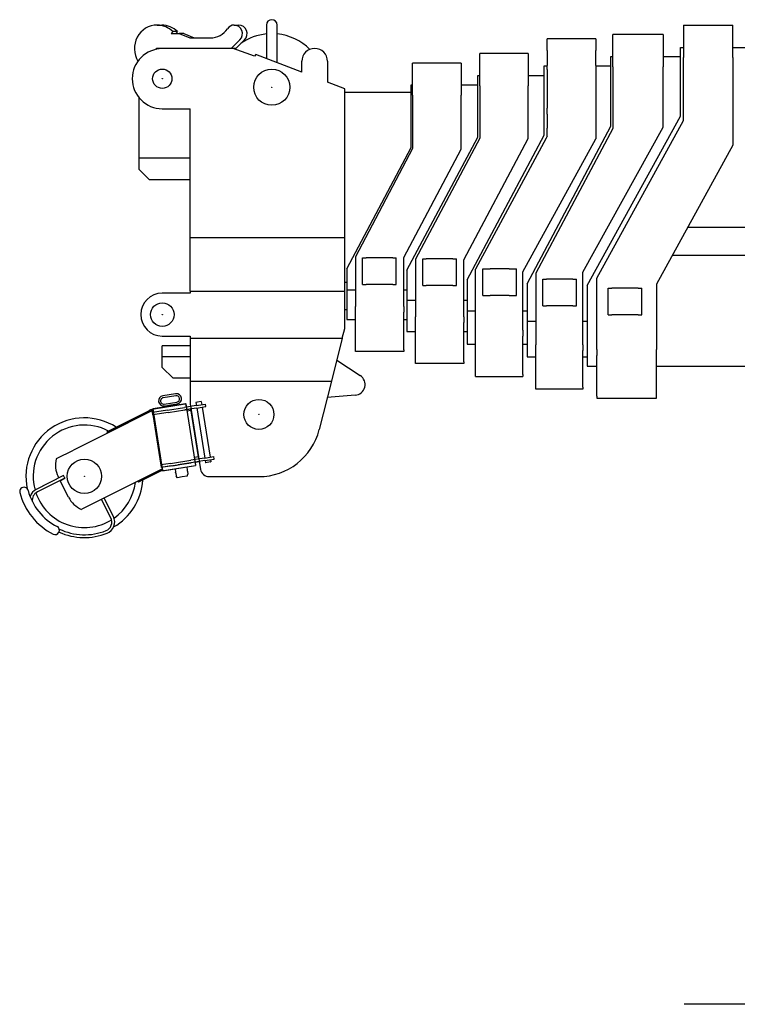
# Model space of a CAD drawing. Extents: x -5181 to 31991, y -2365 to 22251.
# Tile 1 of 39: x -5181 to -1837, y -1483 to 3107. Entities that reach past the tile are written whole.
import ezdxf

# ---------------------------------------------------------------- set-up
doc = ezdxf.new("R2010")
doc.units = 0
doc.header["$PDMODE"] = 35
doc.layers.get('0').update_dxf_attribs({"linetype": 'CONTINUOUS'})

msp = doc.modelspace()

# ---------------------------------------------------------------- linework, layer by layer
at = {"color": 5, "linetype": 'Continuous'}
for p, q in [((-4540.73, 3081.67), (-4519.32, 3081.67)), ((-4181.64, 3081.67), (-4160.23, 3081.67)), ((-4031.69, 3081.67), (-4031.69, 2925.61)), ((-3981.69, 2906.17), (-3981.69, 3081.67)), ((-2087.89, 3080.67), (-1857.69, 3080.67)), ((-2087.89, 3080.67), (-2087.89, 2930.67)), ((-1857.69, 2930.67), (-1857.69, 3080.67)), ((-4467.03, 3050.85), (-4475.9, 3041.67)), ((-4475.9, 3041.67), (-4437.45, 3041.67)), ((-4445.62, 3050.85), (-4467.03, 3050.85)), ((-4445.62, 3050.85), (-4454.49, 3041.67)), ((-4437.45, 3041.67), (-4389.18, 3021.67)), ((-4416.04, 3041.67), (-4437.45, 3041.67)), ((-4416.04, 3041.67), (-4367.77, 3021.67)), ((-2182.69, 3037.67), (-2416.69, 3037.67)), ((-2416.69, 2887.67), (-2416.69, 3037.67)), ((-2182.69, 3037.67), (-2182.69, 2887.67)), ((-4389.18, 3021.67), (-4292.55, 3021.67)), ((-4154.85, 3012.86), (-4196.12, 2971.67)), ((-4133.44, 3012.86), (-4174.71, 2971.67)), ((-2496.69, 3017.67), (-2722.69, 3017.67)), ((-2722.69, 2962.67), (-2722.69, 3017.67)), ((-2496.69, 3017.67), (-2496.69, 2962.67)), ((-4543.47, 2971.67), (-4546.58, 2968.44)), ((-4516.69, 2971.67), (-4543.47, 2971.67)), ((-4522.06, 2971.67), (-4522.16, 2971.56)), ((-4186.69, 2971.67), (-4516.69, 2971.67)), ((-4086.69, 2937.3), (-4186.69, 2971.67)), ((-4174.71, 2971.67), (-4186.69, 2971.67)), ((-4080.69, 2944.67), (-4086.69, 2937.3)), ((-3866.69, 2861.45), (-4080.69, 2944.67)), ((-3037.69, 2798.67), (-3037.69, 2948.67)), ((-2811.69, 2948.67), (-3037.69, 2948.67)), ((-2811.69, 2948.67), (-2811.69, 2798.67)), ((-2722.69, 2962.67), (-2722.69, 2893.63)), ((-2496.69, 2893.63), (-2496.69, 2962.67)), ((-2101.69, 2977.67), (-2087.89, 2977.67)), ((-2101.69, 2687.07), (-2101.69, 2977.67)), ((-1857.69, 2977.67), (11237.31, 2977.67)), ((-3866.69, 2861.45), (-3866.69, 2912.67)), ((-3746.69, 2912.67), (-3746.69, 2814.78)), ((-3350.69, 2754.67), (-3350.69, 2904.67)), ((-3124.69, 2904.67), (-3350.69, 2904.67)), ((-3124.69, 2904.67), (-3124.69, 2754.67)), ((-2722.69, 2874.34), (-2722.69, 2893.63)), ((-2496.69, 2893.63), (-2496.69, 2874.34)), ((-2426.69, 2725.07), (-2426.69, 2934.67)), ((-2426.69, 2934.67), (-2416.69, 2934.67)), ((-2182.69, 2934.67), (-2101.69, 2934.67)), ((-2087.89, 2636.67), (-2087.89, 2930.67)), ((-1857.69, 2930.67), (-1857.69, 2521.57)), ((-3046.69, 2846.67), (-3037.69, 2846.67)), ((-3046.69, 2639.47), (-3046.69, 2846.67)), ((-2811.69, 2846.67), (-2736.69, 2846.67)), ((-2736.69, 2891.67), (-2722.69, 2891.67)), ((-2736.69, 2683.67), (-2736.69, 2891.67)), ((-2722.69, 2874.34), (-2722.69, 2693.87)), ((-2496.69, 2891.67), (-2426.69, 2891.67)), ((-2496.69, 2874.34), (-2496.69, 2693.87)), ((-2416.69, 2887.67), (-2416.69, 2599.67)), ((-2182.69, 2604.97), (-2182.69, 2887.67)), ((-3666.69, 2783.67), (-3746.69, 2814.78)), ((-3356.69, 2802.67), (-3350.69, 2802.67)), ((-3356.69, 2597.07), (-3356.69, 2802.67)), ((-3124.69, 2802.67), (-3046.69, 2802.67)), ((-3666.69, 2563.87), (-3666.69, 2783.67)), ((-3666.69, 2768.67), (-3356.69, 2768.67)), ((-3350.69, 2754.67), (-3350.69, 2505.67)), ((-3124.69, 2503.67), (-3124.69, 2754.67)), ((-3037.69, 2798.67), (-3037.69, 2554.67)), ((-2811.69, 2552.67), (-2811.69, 2798.67)), ((-4626.69, 2745.07), (-4626.69, 2460.67)), ((-2426.69, 2609.67), (-2426.69, 2725.07)), ((-4516.69, 2691.67), (-4386.69, 2691.67)), ((-4386.69, 2091.67), (-4386.69, 2691.67)), ((-2736.69, 2568.67), (-2736.69, 2683.67)), ((-2722.69, 2666.79), (-2722.69, 2693.87)), ((-2722.69, 2666.79), (-2722.69, 2600.69)), ((-2496.69, 2693.87), (-2496.69, 2666.79)), ((-2496.69, 2666.79), (-2496.69, 2600.69)), ((-2101.69, 2657.67), (-2101.69, 2687.07)), ((-3046.69, 2559.67), (-3046.69, 2639.47)), ((-2536.69, 1867.67), (-2101.69, 2657.67)), ((-2491.69, 1901.67), (-2087.89, 2636.67)), ((-3356.69, 2510.67), (-3356.69, 2597.07)), ((-2816.69, 1874.67), (-2426.69, 2609.67)), ((-2416.69, 2599.67), (-2776.69, 1924.67)), ((-2722.69, 2563.67), (-2722.69, 2600.69)), ((-2556.69, 1929.97), (-2182.69, 2604.97)), ((-2496.69, 2600.69), (-2496.69, 2554.32)), ((-3666.69, 1666.67), (-3666.69, 2563.87)), ((-3376.69, 1939.67), (-3046.69, 2559.67)), ((-3037.69, 2554.67), (-3336.69, 1989.67)), ((-3111.69, 1987.67), (-2811.69, 2552.67)), ((-3096.69, 1893.67), (-2736.69, 2568.67)), ((-2727.73, 2554.32), (-3056.69, 1943.67)), ((-2836.69, 1931.17), (-2496.69, 2551.17)), ((-2722.69, 2563.67), (-2727.73, 2554.32)), ((-2496.69, 2554.32), (-2496.69, 2551.17)), ((-3656.69, 1945.67), (-3356.69, 2510.67)), ((-3350.69, 2505.67), (-3616.69, 2000.67)), ((-3391.69, 1998.67), (-3124.69, 2503.67)), ((-1857.69, 2521.57), (-2213.69, 1873.57)), ((-4386.69, 2460.67), (-4626.69, 2460.67)), ((-4626.69, 2460.67), (-4626.69, 2409.7)), ((-4626.69, 2409.7), (-4576.69, 2360.67)), ((-4386.69, 2360.67), (-4576.69, 2360.67)), ((2462.75, 2138.67), (-2068.05, 2138.67)), ((-4386.69, 1841.67), (-4386.69, 2091.67)), ((-4386.69, 2091.67), (-3666.69, 2091.67)), ((-3616.69, 2000.67), (-3616.69, 1769.98)), ((-3583.19, 1872.67), (-3583.19, 1996.67)), ((-3583.19, 1996.67), (-3566.43, 1996.67)), ((-3442.95, 1996.67), (-3566.43, 1996.67)), ((-3442.95, 1996.67), (-3426.19, 1996.67)), ((-3426.19, 1872.67), (-3426.19, 1996.67)), ((-3391.69, 1769.98), (-3391.69, 1998.67)), ((-3336.69, 1989.67), (-3336.69, 1722.25)), ((-3303.19, 1867.67), (-3303.19, 1991.67)), ((-3303.19, 1991.67), (-3286.43, 1991.67)), ((-3162.95, 1991.67), (-3286.43, 1991.67)), ((-3162.95, 1991.67), (-3146.19, 1991.67)), ((-3146.19, 1867.67), (-3146.19, 1991.67)), ((-3111.69, 1722.25), (-3111.69, 1987.67)), ((2462.75, 2006.67), (-2140.57, 2006.67)), ((-3656.69, 1945.67), (-3656.69, 1847.77)), ((-3376.69, 1939.67), (-3376.69, 1799.27)), ((-3056.69, 1659.05), (-3056.69, 1943.67)), ((-3023.19, 1821.67), (-3023.19, 1945.67)), ((-3023.19, 1945.67), (-2988.92, 1945.67)), ((-2900.46, 1945.67), (-2988.92, 1945.67)), ((-2900.46, 1945.67), (-2866.19, 1945.67)), ((-2866.19, 1821.67), (-2866.19, 1945.67)), ((-2836.69, 1659.05), (-2836.69, 1931.17)), ((-2556.69, 1591.35), (-2556.69, 1929.97)), ((-3666.69, 1882.57), (-3656.69, 1882.57)), ((-3096.69, 1893.67), (-3096.69, 1748.77)), ((-2776.69, 1924.67), (-2776.69, 1591.35)), ((-2743.19, 1772.67), (-2743.19, 1896.67)), ((-2743.19, 1896.67), (-2726.43, 1896.67)), ((-2602.95, 1896.67), (-2726.43, 1896.67)), ((-2602.95, 1896.67), (-2586.19, 1896.67)), ((-2586.19, 1772.67), (-2586.19, 1896.67)), ((-2491.69, 1569.35), (-2491.69, 1901.67)), ((-4386.69, 1841.67), (-4386.69, 1831.67)), ((-4386.69, 1841.67), (-3666.69, 1841.67)), ((-3656.69, 1847.77), (-3656.69, 1715.2)), ((-3656.69, 1847.77), (-3616.69, 1847.77)), ((-3583.19, 1872.67), (-3566.43, 1872.67)), ((-3442.95, 1872.67), (-3566.43, 1872.67)), ((-3442.95, 1872.67), (-3426.19, 1872.67)), ((-3391.69, 1847.77), (-3376.69, 1847.77)), ((-3303.19, 1867.67), (-3286.43, 1867.67)), ((-3162.95, 1867.67), (-3286.43, 1867.67)), ((-3162.95, 1867.67), (-3146.19, 1867.67)), ((-2816.69, 1874.67), (-2816.69, 1701.87)), ((-2536.69, 1867.67), (-2536.69, 1715.04)), ((-2438.69, 1730.67), (-2438.69, 1854.67)), ((-2438.69, 1854.67), (-2421.93, 1854.67)), ((-2298.45, 1854.67), (-2421.93, 1854.67)), ((-2298.45, 1854.67), (-2281.69, 1854.67)), ((-2281.69, 1730.67), (-2281.69, 1854.67)), ((-2213.69, 1873.57), (-2213.69, 1569.35)), ((-4386.69, 1831.67), (-4516.69, 1831.67)), ((-3376.69, 1799.27), (-3376.69, 1660.03)), ((-3376.69, 1799.27), (-3336.69, 1799.27)), ((-3111.69, 1799.27), (-3096.69, 1799.27)), ((-3023.19, 1821.67), (-2988.92, 1821.67)), ((-2900.46, 1821.67), (-2988.92, 1821.67)), ((-2900.46, 1821.67), (-2866.19, 1821.67)), ((-3666.69, 1755.67), (-3656.69, 1755.67)), ((-3616.69, 1742.56), (-3616.69, 1769.98)), ((-3391.69, 1769.98), (-3391.69, 1742.56)), ((-3096.69, 1748.77), (-3096.69, 1601.24)), ((-3096.69, 1748.77), (-3056.69, 1748.77)), ((-2836.69, 1748.77), (-2816.69, 1748.77)), ((-2743.19, 1772.67), (-2726.43, 1772.67)), ((-2602.95, 1772.67), (-2726.43, 1772.67)), ((-2602.95, 1772.67), (-2586.19, 1772.67)), ((-3656.69, 1715.2), (-3656.69, 1709.67)), ((-3656.69, 1709.67), (-3616.69, 1709.67)), ((-3616.69, 1568.26), (-3616.69, 1742.56)), ((-3391.69, 1568.26), (-3391.69, 1742.56)), ((-3391.69, 1709.67), (-3376.69, 1709.67)), ((-3336.69, 1694.84), (-3336.69, 1722.25)), ((-3111.69, 1722.25), (-3111.69, 1694.84)), ((-2816.69, 1701.87), (-2776.69, 1701.87)), ((-2816.69, 1701.87), (-2816.69, 1542.24)), ((-2556.69, 1701.87), (-2536.69, 1701.87)), ((-2536.69, 1715.04), (-2536.69, 1663.88)), ((-2438.69, 1730.67), (-2421.93, 1730.67)), ((-2298.45, 1730.67), (-2421.93, 1730.67)), ((-2298.45, 1730.67), (-2281.69, 1730.67)), ((-3678.04, 1621.67), (-3666.69, 1666.67)), ((-3376.69, 1660.03), (-3376.69, 1653.67)), ((-3376.69, 1653.67), (-3336.69, 1653.67)), ((-3336.69, 1512.32), (-3336.69, 1694.84)), ((-3111.69, 1512.32), (-3111.69, 1694.84)), ((-3111.69, 1653.67), (-3096.69, 1653.67)), ((-3056.69, 1631.65), (-3056.69, 1659.05)), ((-2836.69, 1659.05), (-2836.69, 1631.65)), ((-2536.69, 1663.88), (-2536.69, 1496.51)), ((-4516.69, 1631.67), (-4386.69, 1631.67)), ((-4386.69, 1631.67), (-4386.69, 1621.67)), ((-4386.69, 1621.67), (-4386.69, 1421.67)), ((-4386.69, 1621.67), (-3678.04, 1621.67)), ((-3678.04, 1621.67), (-3728.5, 1421.67)), ((-3056.69, 1452.31), (-3056.69, 1631.65)), ((-2836.69, 1452.31), (-2836.69, 1631.65)), ((-4386.69, 1585.67), (-4516.69, 1585.67)), ((-4516.69, 1535.67), (-4516.69, 1585.67)), ((-3616.69, 1559.67), (-3616.69, 1568.26)), ((-3391.69, 1568.26), (-3391.69, 1559.67)), ((-3096.69, 1601.24), (-3096.69, 1594.67)), ((-3096.69, 1594.67), (-3056.69, 1594.67)), ((-2836.69, 1594.67), (-2816.69, 1594.67)), ((-2776.69, 1563.94), (-2776.69, 1591.35)), ((-2776.69, 1393.32), (-2776.69, 1563.94)), ((-2556.69, 1591.35), (-2556.69, 1563.94)), ((-2556.69, 1393.32), (-2556.69, 1563.94)), ((-2491.69, 1569.35), (-2491.69, 1541.95)), ((-2213.69, 1541.95), (-2213.69, 1569.35)), ((-4386.69, 1535.67), (-4516.69, 1535.67)), ((-4516.69, 1485.67), (-4516.69, 1535.67)), ((-3703.89, 1519.23), (-3594.31, 1447.5)), ((-3391.69, 1559.67), (-3616.69, 1559.67)), ((-2816.69, 1542.24), (-2816.69, 1535.67)), ((-2816.69, 1535.67), (-2776.69, 1535.67)), ((-2556.69, 1535.67), (-2536.69, 1535.67)), ((-2491.69, 1351.31), (-2491.69, 1541.95)), ((-2213.69, 1351.31), (-2213.69, 1541.95)), ((-4466.69, 1435.67), (-4516.69, 1485.67)), ((-3336.69, 1503.67), (-3336.69, 1512.32)), ((-3111.69, 1503.67), (-3336.69, 1503.67)), ((-3111.69, 1512.32), (-3111.69, 1503.67)), ((-2536.69, 1496.51), (-2536.69, 1491.67)), ((-2536.69, 1491.67), (-2491.69, 1491.67)), ((-2213.69, 1491.67), (1093.7, 1491.67)), ((-4386.69, 1435.67), (-4466.69, 1435.67)), ((-3056.69, 1443.67), (-3056.69, 1452.31)), ((-3056.69, 1443.67), (-2836.69, 1443.67)), ((-2836.69, 1452.31), (-2836.69, 1443.67)), ((-4386.69, 1421.67), (-3728.5, 1421.67)), ((-4386.69, 1421.67), (-4386.69, 1315.87)), ((-3728.5, 1421.67), (-3785.5, 1195.73)), ((-2776.69, 1384.67), (-2776.69, 1393.32)), ((-2556.69, 1384.67), (-2776.69, 1384.67)), ((-2556.69, 1393.32), (-2556.69, 1384.67)), ((-3617.43, 1355.85), (-3747.92, 1344.69)), ((-2491.69, 1351.31), (-2491.69, 1342.67)), ((-2491.69, 1342.67), (-2213.69, 1342.67)), ((-2213.69, 1342.67), (-2213.69, 1351.31)), ((-4406.99, 1316.21), (-4561.09, 1291.91)), ((-4561.09, 1291.91), (-4515.59, 1003.47)), ((-4406.99, 1316.21), (-4361.5, 1027.78)), ((-4384.82, 1304.02), (-4404.58, 1300.9)), ((-4401.77, 1283.12), (-4382.02, 1286.24)), ((-4386.69, 1315.87), (-4338.52, 1010.44)), ((-4347.74, 1068.92), (-4367.5, 1065.81)), ((-4515.59, 1003.47), (-4361.5, 1027.78)), ((-4364.07, 1044.07), (-4344.31, 1047.19)), ((-4299, 976.67), (-4066.69, 976.67))]:
    msp.add_line(p, q, dxfattribs=at)
at = {"color": 224, "linetype": 'Continuous'}
for p, q in [((-4454.68, 1362.84), (-4513.94, 1353.45)), ((-4453.27, 1353.95), (-4512.53, 1344.56)), ((-4571.65, 1287.18), (-4577.9, 1284.04)), ((-4571.64, 1287.18), (-4577.9, 1284.04)), ((-4571.65, 1287.18), (-4571.64, 1287.18)), ((-4566.27, 1283.16), (-4571.64, 1287.18)), ((-4565.15, 1291.68), (-4565.17, 1291.68)), ((-4562.7, 1276.06), (-4565.17, 1291.68)), ((-4565.15, 1291.68), (-4555.28, 1293.25)), ((-4492.1, 1287.05), (-4562.65, 1275.88)), ((-4555.28, 1293.25), (-4409.8, 1316.29)), ((-4508.9, 1305.65), (-4476.8, 1310.74)), ((-4508.12, 1300.72), (-4508.9, 1305.65)), ((-4507.84, 1314.93), (-4448.58, 1324.32)), ((-4492.1, 1287.05), (-4413.37, 1299.52)), ((-4490.22, 1275.2), (-4411.49, 1287.67)), ((-4476.8, 1310.74), (-4444.7, 1315.82)), ((-4469.16, 1305.87), (-4469.13, 1305.88)), ((-4443.92, 1310.88), (-4444.7, 1315.82)), ((-4358.7, 1308.18), (-4413.37, 1299.52)), ((-4356.83, 1296.33), (-4411.49, 1287.67)), ((-4410.29, 1287.86), (-4383.56, 1292.09)), ((-4409.8, 1316.29), (-4407.12, 1316.71)), ((-4404.62, 1300.91), (-4407.12, 1316.71)), ((-4379.01, 1292.82), (-4383.56, 1292.09)), ((-4346.64, 1059), (-4383.56, 1292.09)), ((-4358.95, 1322.82), (-4359.78, 1321.68)), ((-4359.78, 1321.68), (-4357.67, 1308.34)), ((-4352.72, 1323.81), (-4358.95, 1322.82)), ((-4358.7, 1308.18), (-4315.69, 1314.99)), ((-4356.83, 1296.33), (-4313.82, 1303.14)), ((-4355.79, 1296.49), (-4318.88, 1063.4)), ((-4336.23, 1326.42), (-4352.72, 1323.81)), ((-4336.23, 1326.42), (-4335.09, 1325.59)), ((-4335.09, 1325.59), (-4332.98, 1312.26)), ((-4331.1, 1300.4), (-4294.18, 1067.31)), ((-4313.82, 1303.14), (-4315.69, 1314.99)), ((-4566.26, 1283.17), (-4929.96, 1100.49)), ((-4577.89, 1284.04), (-4774.49, 1185.29)), ((-4575.2, 1278.68), (-4771.8, 1179.93)), ((-4731.63, 1206.83), (-4577.91, 1284.04)), ((-4577.91, 1284.04), (-4577.9, 1284.04)), ((-4577.89, 1284.04), (-4577.9, 1284.04)), ((-4566.27, 1283.16), (-4575.2, 1278.68)), ((-4562.67, 1276.02), (-4566.26, 1283.17)), ((-4562.67, 1276.02), (-4562.65, 1275.88)), ((-4562.65, 1275.88), (-4562.65, 1275.88)), ((-4562.65, 1275.88), (-4562.65, 1275.88)), ((-4561.24, 1266.99), (-4562.65, 1275.88)), ((-4560.77, 1264.03), (-4561.24, 1266.99)), ((-4561.04, 1265.7), (-4561.04, 1265.65)), ((-4561.04, 1265.65), (-4523.6, 1029.31)), ((-4490.22, 1275.2), (-4560.77, 1264.03)), ((-4774.49, 1185.29), (-4720.88, 1212.22)), ((-4731.63, 1206.83), (-4720.88, 1212.22)), ((-4720.88, 1212.22), (-4711.94, 1216.71)), ((-4720.88, 1212.22), (-4711.95, 1216.71)), ((-4711.94, 1216.71), (-4711.95, 1216.71)), ((-4771.8, 1179.93), (-4774.49, 1185.29)), ((-4774.49, 1185.29), (-4774.49, 1185.29)), ((-5009.9, 1060.34), (-4929.96, 1100.49)), ((-4319.79, 1063.25), (-4384.56, 1052.99)), ((-4319.79, 1063.25), (-4276.9, 1070.05)), ((-4317.91, 1051.4), (-4275.02, 1058.19)), ((-4275.02, 1058.19), (-4276.9, 1070.05)), ((-4518.37, 1011.79), (-4811.47, 864.58)), ((-4477.27, 1038.31), (-4523.86, 1030.93)), ((-4523.86, 1030.93), (-4521.98, 1019.08)), ((-4523.59, 1029.25), (-4523.6, 1029.31)), ((-4523.6, 1029.31), (-4523.6, 1029.3)), ((-4512.1, 1020.64), (-4521.98, 1019.08)), ((-4521.98, 1019.08), (-4521.98, 1019.08)), ((-4475.4, 1026.46), (-4521.74, 1019.12)), ((-4518.37, 1011.79), (-4521.04, 1003.74)), ((-4468.12, 1027.61), (-4512.1, 1020.64)), ((-4509.6, 1004.84), (-4361.45, 1028.31)), ((-4477.27, 1038.31), (-4469.2, 1039.59)), ((-4475.4, 1026.46), (-4467.33, 1027.74)), ((-4469.2, 1039.59), (-4384.56, 1052.99)), ((-4468.12, 1027.61), (-4443.43, 1031.52)), ((-4467.33, 1027.74), (-4382.68, 1041.14)), ((-4457.5, 1013.09), (-4455.04, 997.54)), ((-4363.95, 1044.11), (-4443.43, 1031.52)), ((-4403.18, 1021.7), (-4400.72, 1006.14)), ((-4317.91, 1051.4), (-4382.68, 1041.14)), ((-4363.95, 1044.11), (-4361.45, 1028.31)), ((-4317, 1051.55), (-4315.51, 1042.16)), ((-4314.37, 1041.33), (-4315.51, 1042.16)), ((-4308.14, 1042.32), (-4314.37, 1041.33)), ((-4291.65, 1044.93), (-4308.14, 1042.32)), ((-4292.31, 1055.46), (-4290.82, 1046.07)), ((-4291.65, 1044.93), (-4290.82, 1046.07)), ((-4976.49, 981.45), (-5104.97, 916.91)), ((-4970.65, 969.83), (-5099.14, 905.29)), ((-4999.28, 971.12), (-5002.24, 977.02)), ((-4976.94, 982.34), (-4999.28, 971.12)), ((-4992.54, 957.71), (-4970.2, 968.93)), ((-4976.49, 981.45), (-4976.94, 982.34)), ((-4973.57, 975.64), (-4976.49, 981.45)), ((-4970.65, 969.83), (-4973.57, 975.64)), ((-4970.2, 968.93), (-4970.65, 969.83)), ((-4525.5, 1001.49), (-4627.38, 950.33)), ((-4521.04, 1003.74), (-4525.51, 1001.49)), ((-4520.04, 1006.75), (-4519.49, 1003.27)), ((-4519.49, 1003.27), (-4519.48, 1003.28)), ((-4509.6, 1004.84), (-4519.48, 1003.28)), ((-4454.33, 993.09), (-4452.13, 979.18)), ((-4445.84, 971.4), (-4452.13, 979.18)), ((-4423.61, 974.92), (-4445.84, 971.4)), ((-4401.39, 978.44), (-4423.61, 974.92)), ((-4401.39, 978.44), (-4397.81, 987.78)), ((-4400.01, 1001.7), (-4397.81, 987.78)), ((-5022.77, 958.2), (-5074.36, 932.29)), ((-4953.67, 880.33), (-4992.54, 957.71)), ((-4630.07, 955.69), (-4627.38, 950.33)), ((-4744.65, 790.57), (-4787.8, 876.47)), ((-4811.47, 864.58), (-4891.4, 824.43)), ((-4756.27, 784.74), (-4799.41, 870.63)), ((-4783.23, 760.14), (-4783.57, 759.97)), ((-4762.44, 770.58), (-4762.11, 770.75))]:
    msp.add_line(p, q, dxfattribs=at)
at = {"color": 104, "linetype": 'Continuous'}
msp.add_line((14602.82, -1483.33), (-2084.73, -1483.33), dxfattribs=at)
at = {"color": 5, "linetype": 'Continuous'}
for centre, radius in [((-4516.69, 2831.67), 45), ((-4006.69, 2791.67), 84.15), ((-4516.69, 1731.67), 55), ((-4066.69, 1266.67), 70)]:
    msp.add_circle(centre, radius, dxfattribs=at)
at = {"color": 224, "linetype": 'Continuous'}
msp.add_circle((-4879.66, 978.04), 80, dxfattribs=at)
at = {"color": 5, "linetype": 'Continuous'}
for centre, radius, start, end in [((-4006.69, 3081.67), 25, 0, 180), ((-4006.69, 2791.67), 250, 95.73918, 124.80823), ((-4006.69, 2791.67), 250, 44.89629, 84.26084), ((-4516.69, 2831.67), 140, 90, 270), ((-4006.69, 2791.67), 250, 133.94555, 134.48865), ((-3806.69, 2912.67), 60, 0, 180), ((-4516.69, 1731.67), 100, 90, 270), ((-3621.69, 1405.67), 50, 274.88666, 56.79468), ((-4066.69, 1266.67), 290, 270, 345.84067), ((-4299, 1016.67), 40, 188.96309, 270)]:
    msp.add_arc(centre, radius, start, end, dxfattribs=at)
at = {"color": 224, "linetype": 'Continuous'}
for centre, radius, start, end in [((-4510.19, 1329.75), 24, 98.99983, 278.95422), ((-4510.19, 1329.75), 15, 98.99983, 278.99984), ((-4450.92, 1339.14), 24, 279.04544, 98.99983), ((-4450.92, 1339.14), 15, 278.99984, 98.99983), ((-4879.66, 978.04), 272.5, 57.09469, 192.35507), ((-4879.66, 978.04), 239, 61.93711, 195.52085), ((-4895, 1030.88), 120, 166.18974, 206.66903), ((-4995.49, 972.13), 5.63, 24.56659, 34.76817), ((-4879.66, 978.04), 110, 181.08623, 181.66235), ((-4879.66, 978.04), 94, 185.791, 186.44195), ((-4481.76, 991.03), 27.51, 6.753, 13.69243), ((-4482, 991), 27.74, 4.31965, 6.74349), ((-4373.28, 1008.21), 27.51, 184.30796, 191.24616), ((-4373.06, 1008.26), 27.74, 191.25611, 193.68004), ((-5161.33, 907.07), 20, 14.53021, 194.53034), ((-4879.66, 978.04), 110, 188.93841, 189.48442), ((-4879.66, 978.04), 110, 206.40962, 206.92844), ((-4879.66, 978.04), 272.5, 299.93613, 356.24298), ((-4879.66, 978.04), 239, 305.31042, 353.14349), ((-4887.38, 978.07), 303, 194.53034, 242.95682), ((-4887.38, 978.07), 263, 194.53035, 242.95683), ((-5079.61, 866.42), 56.5, 116.66903, 161.37962), ((-5079.61, 866.42), 43.5, 116.66903, 187.56026), ((-4879.66, 978.04), 239, 198.78966, 302.04167), ((-4846.44, 934.19), 120, 206.66903, 247.14815), ((-4795.14, 765.21), 43.5, 291.65865, 26.66903), ((-4795.14, 765.21), 56.5, 291.65865, 26.66903), ((-5016.05, 726.01), 20, 242.95682, 62.9567), ((-4879.67, 978.04), 285.5, 245.58187, 291.65864), ((-4879.66, 978.04), 285.5, 245.58064, 291.65864), ((-4879.66, 978.04), 272.5, 244.49454, 291.65864)]:
    msp.add_arc(centre, radius, start, end, dxfattribs=at)
at = {"color": 5, "linetype": 'Continuous'}
for centre, major_axis, start_param, end_param in [((-4540.74, 2971.67), (0, -110), 3.1415602, 5.2742692), ((-4540.74, 2971.67), (0, -110), 2.3743773, 3.1415602), ((-4519.33, 2971.67), (0, -110), 3.1415602, 3.1441828), ((-4519.33, 2971.67), (0, -110), 2.3743773, 3.1415602), ((-4519.33, 2971.67), (0, -110), 2.3743773, 3.1415602), ((-4181.64, 3041.67), (0, -40), 3.1416199, 4.1041416), ((-4181.64, 3041.67), (0, -40), 3.1416199, 4.1041446), ((-4181.64, 3041.67), (0, -40), 0.7668321, 3.1416199), ((-4160.23, 3041.67), (0, -40), 3.1416199, 3.1466421), ((-4160.23, 3041.67), (0, -40), 0.7668321, 3.1416199), ((-4160.23, 3041.67), (0, -40), 0.7668321, 3.1416199), ((-4292.55, 3121.67), (0, -100), 0, 0.9625515), ((-4292.55, 3121.67), (0, -100), 0, 0.9625503)]:
    msp.add_ellipse(centre, major_axis=major_axis, ratio=0.965313, start_param=start_param, end_param=end_param, dxfattribs=at)
at = {"color": 20, "linetype": 'Continuous'}
for p in [(-4516.69, 2831.67), (-4006.69, 2791.67), (-4516.69, 1731.67), (-4066.69, 1266.67), (-4879.66, 978.04)]:
    msp.add_point(p, dxfattribs=at)

doc.saveas('drawing.dxf')
